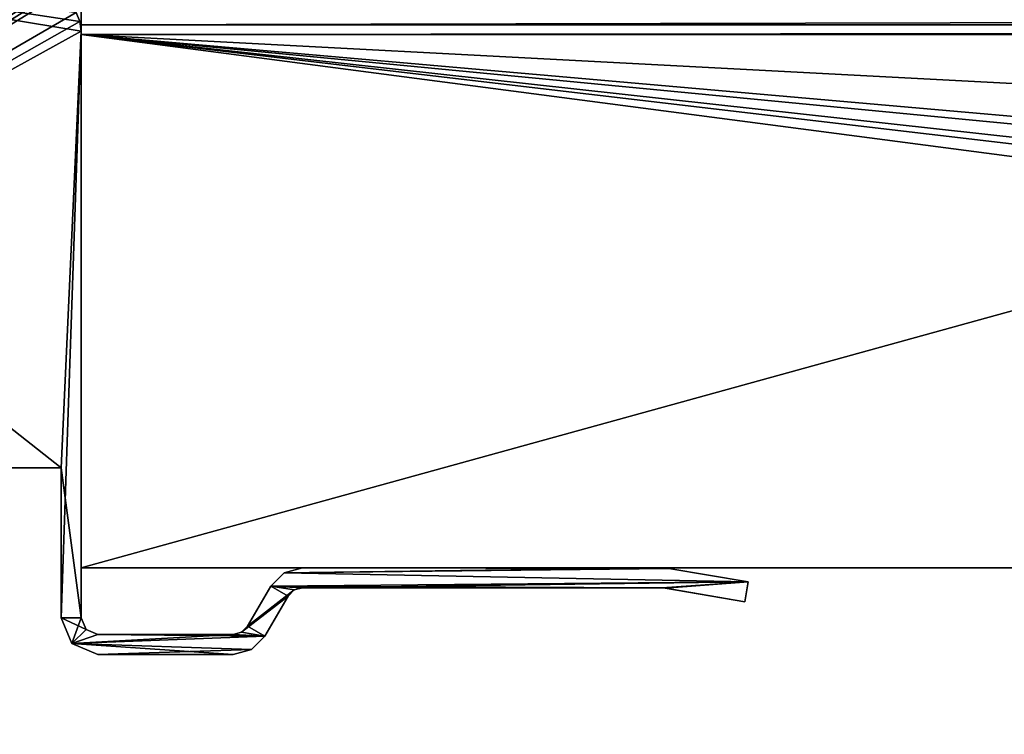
# Model space of a CAD drawing. Header units: millimetres. Extents: x -178 to 178, y -26 to 186.
# Tile 35 of 89: x -154 to -124, y -5 to 16. Entities that reach past the tile are written whole.
import ezdxf

# ---------------------------------------------------------------- set-up
doc = ezdxf.new("R2010")
doc.units = ezdxf.units.MM
doc.header["$LTSCALE"] = 52.148148
for name, color, linetype in [('12', 7, 'CONTINUOUS'), ('13', 7, 'CONTINUOUS'), ('14', 7, 'CONTINUOUS'), ('15', 7, 'CONTINUOUS'), ('208', 7, 'CONTINUOUS'), ('209', 7, 'CONTINUOUS'), ('236', 7, 'CONTINUOUS'), ('248', 7, 'CONTINUOUS'), ('249', 7, 'CONTINUOUS'), ('250', 7, 'CONTINUOUS'), ('251', 7, 'CONTINUOUS'), ('252', 7, 'CONTINUOUS'), ('253', 7, 'CONTINUOUS'), ('254', 7, 'CONTINUOUS'), ('255', 7, 'CONTINUOUS'), ('256', 7, 'CONTINUOUS'), ('257', 7, 'CONTINUOUS'), ('258', 7, 'CONTINUOUS'), ('259', 7, 'CONTINUOUS'), ('260', 7, 'CONTINUOUS'), ('261', 7, 'CONTINUOUS'), ('262', 7, 'CONTINUOUS'), ('263', 7, 'CONTINUOUS'), ('264', 7, 'CONTINUOUS'), ('265', 7, 'CONTINUOUS'), ('266', 7, 'CONTINUOUS'), ('267', 7, 'CONTINUOUS'), ('5', 7, 'CONTINUOUS'), ('7', 7, 'CONTINUOUS')]:
    doc.layers.add(name, color=color, linetype=linetype)

msp = doc.modelspace()

# ---------------------------------------------------------------- linework, layer by layer
at = {"layer": '12', "linetype": 'CONTINUOUS'}
for points in [[(152, 16.29, -430.711), (152, 16.991, -431.006), (-152, 16.29, -430.711), (152, 16.29, -430.711)], [(152, 16.991, -431.006), (-152, 16.991, -431.006), (-152, 16.29, -430.711), (152, 16.991, -431.006)], [(152, 16, -430.007), (152, 16.29, -430.711), (-152, 16, -430.007), (152, 16, -430.007)], [(-152, 16, -430.007), (152, 16.29, -430.711), (-152, 16.29, -430.711), (-152, 16, -430.007)]]:
    msp.add_3dface(points, dxfattribs=at)
at = {"layer": '13', "linetype": 'CONTINUOUS'}
for points in [[(-152, 16), (152, 16), (152, 16, -430.007), (-152, 16)], [(-152, 16), (152, 16, -430.007), (-152, 16, -430.007), (-152, 16)]]:
    msp.add_3dface(points, dxfattribs=at)
at = {"layer": '14', "linetype": 'CONTINUOUS'}
for points in [[(-152, 0, -447), (-152, 16.991, -431.006), (-152, 84, -447), (-152, 0, -447)], [(-152, 16.991, -431.006), (-152, 0, -447), (-152, 16.29, -430.711), (-152, 16.991, -431.006)], [(-152, 0, -447), (-152, 16, -430.007), (-152, 16.29, -430.711), (-152, 0, -447)], [(-152, 0), (-152, 16), (-152, 16, -430.007), (-152, 0)], [(-152, 0, -447), (-152, 0), (-152, 16, -430.007), (-152, 0, -447)]]:
    msp.add_3dface(points, dxfattribs=at)
at = {"layer": '15', "linetype": 'CONTINUOUS'}
for points in [[(152, 0, -447), (-152, 0, -447), (152, 84, -447), (152, 0, -447)], [(152, 84, -447), (-152, 0, -447), (-152, 84, -447), (152, 84, -447)]]:
    msp.add_3dface(points, dxfattribs=at)
at = {"layer": '208', "linetype": 'CONTINUOUS'}
for points in [[(-152.6, 3), (-175.7, 3), (-173.268, 3, -18.051), (-152.6, 3)], [(-175.7, 3, -447), (-152.6, 3, -447), (-167.704, 3, -443.422), (-175.7, 3, -447)], [(-171.5, 3, -17.318), (-152.6, 3), (-173.268, 3, -18.051), (-171.5, 3, -17.318)], [(-152.6, 3), (-171.5, 3, -17.318), (-170.803, 3, -17.318), (-152.6, 3)], [(-170.802, 3, -18.818), (-152.6, 3), (-170.803, 3, -17.318), (-170.802, 3, -18.818)], [(-156.001, 3, -19.775), (-152.6, 3), (-170.802, 3, -18.818), (-156.001, 3, -19.775)], [(-167.704, 3, -443.422), (-152.6, 3, -447), (-157.546, 3, -413.422), (-167.704, 3, -443.422)], [(-152.6, 3, -447), (-154.5, 3, -352.326), (-157.546, 3, -413.422), (-152.6, 3, -447)], [(-154.5, 3, -19.775), (-152.6, 3), (-156.001, 3, -19.775), (-154.5, 3, -19.775)], [(-152.6, 3, -447), (-152.6, 3), (-154.5, 3, -352.326), (-152.6, 3, -447)], [(-154.5, 3, -352.326), (-152.6, 3), (-154.5, 3, -348.818), (-154.5, 3, -352.326)], [(-154.5, 3, -348.818), (-152.6, 3), (-154.5, 3, -339.821), (-154.5, 3, -348.818)], [(-154.5, 3, -339.821), (-152.6, 3), (-154.5, 3, -120.281), (-154.5, 3, -339.821)], [(-154.5, 3, -120.281), (-152.6, 3), (-154.5, 3, -120.011), (-154.5, 3, -120.281)], [(-154.5, 3, -120.011), (-152.6, 3), (-154.5, 3, -118.281), (-154.5, 3, -120.011)], [(-154.5, 3, -118.281), (-152.6, 3), (-154.5, 3, -118.011), (-154.5, 3, -118.281)], [(-154.5, 3, -118.011), (-152.6, 3), (-154.5, 3, -116.002), (-154.5, 3, -118.011)], [(-154.5, 3, -116.002), (-152.6, 3), (-154.5, 3, -115.726), (-154.5, 3, -116.002)], [(-154.5, 3, -115.726), (-152.6, 3), (-154.5, 3, -115.531), (-154.5, 3, -115.726)], [(-154.5, 3, -115.531), (-152.6, 3), (-154.5, 3, -115.229), (-154.5, 3, -115.531)], [(-154.5, 3, -115.229), (-152.6, 3), (-154.5, 3, -114.287), (-154.5, 3, -115.229)], [(-154.5, 3, -114.287), (-152.6, 3), (-154.5, 3, -113.997), (-154.5, 3, -114.287)], [(-154.5, 3, -113.997), (-152.6, 3), (-154.5, 3, -113.796), (-154.5, 3, -113.997)], [(-154.5, 3, -113.796), (-152.6, 3), (-154.5, 3, -113.517), (-154.5, 3, -113.796)], [(-154.5, 3, -113.517), (-152.6, 3), (-154.5, 3, -112.152), (-154.5, 3, -113.517)], [(-154.5, 3, -112.152), (-152.6, 3), (-154.5, 3, -111.875), (-154.5, 3, -112.152)], [(-154.5, 3, -111.875), (-152.6, 3), (-154.5, 3, -111.691), (-154.5, 3, -111.875)], [(-154.5, 3, -111.691), (-152.6, 3), (-154.5, 3, -111.388), (-154.5, 3, -111.691)], [(-154.5, 3, -111.388), (-152.6, 3), (-154.5, 3, -110.435), (-154.5, 3, -111.388)], [(-154.5, 3, -110.435), (-152.6, 3), (-154.5, 3, -110.144), (-154.5, 3, -110.435)], [(-154.5, 3, -110.144), (-152.6, 3), (-154.5, 3, -109.954), (-154.5, 3, -110.144)], [(-154.5, 3, -109.954), (-152.6, 3), (-154.5, 3, -109.675), (-154.5, 3, -109.954)], [(-154.5, 3, -109.675), (-152.6, 3), (-154.5, 3, -107.503), (-154.5, 3, -109.675)], [(-154.5, 3, -107.503), (-152.6, 3), (-154.5, 3, -107.179), (-154.5, 3, -107.503)], [(-154.5, 3, -107.179), (-152.6, 3), (-154.5, 3, -103.319), (-154.5, 3, -107.179)], [(-154.5, 3, -103.319), (-152.6, 3), (-154.5, 3, -103.05), (-154.5, 3, -103.319)], [(-154.5, 3, -103.05), (-152.6, 3), (-154.5, 3, -101.396), (-154.5, 3, -103.05)], [(-154.5, 3, -101.396), (-152.6, 3), (-154.5, 3, -101.127), (-154.5, 3, -101.396)], [(-154.5, 3, -101.127), (-152.6, 3), (-154.5, 3, -99.473), (-154.5, 3, -101.127)], [(-154.5, 3, -99.473), (-152.6, 3), (-154.5, 3, -99.204), (-154.5, 3, -99.473)], [(-154.5, 3, -99.204), (-152.6, 3), (-154.5, 3, -19.818), (-154.5, 3, -99.204)], [(-154.5, 3, -19.818), (-152.6, 3), (-154.5, 3, -19.797), (-154.5, 3, -19.818)], [(-154.5, 3, -19.797), (-152.6, 3), (-154.5, 3, -19.775), (-154.5, 3, -19.797)]]:
    msp.add_3dface(points, dxfattribs=at)
at = {"layer": '209', "linetype": 'CONTINUOUS'}
for points in [[(-175.7, 3), (-152.6, 21.819), (-159.502, 22.5), (-175.7, 3)], [(-152.6, 21.819), (-175.7, 3), (-152.6, 17.538), (-152.6, 21.819)], [(-152.6, 17.538), (-175.7, 3), (-152.582, 17.404), (-152.6, 17.538)], [(-152.582, 17.404), (-175.7, 3), (-152.528, 17.281), (-152.582, 17.404)], [(-152.528, 17.281), (-175.7, 3), (-152.157, 16.662), (-152.528, 17.281)], [(-152.157, 16.662), (-175.7, 3), (-152.04, 16.39), (-152.157, 16.662)], [(-152.04, 16.39), (-175.7, 3), (-152, 16.096), (-152.04, 16.39)], [(-175.7, 3), (-152.6, 3), (-152, 16.096), (-175.7, 3)], [(-152, 16.096), (-152.6, 3), (-152.6, -1.5), (-152, 16.096)], [(-152, -1.5), (-152, 16.096), (-152.6, -1.5), (-152, -1.5)], [(-145.915, -0.15), (-146.318, -0.552), (-132.001, -0.429), (-145.915, -0.15)], [(-145.366, -0.003), (-145.915, -0.15), (-134.587, -0.003), (-145.366, -0.003)], [(-134.587, -0.003), (-145.915, -0.15), (-134.486, -0.007), (-134.587, -0.003)], [(-134.486, -0.007), (-145.915, -0.15), (-134.385, -0.02), (-134.486, -0.007)], [(-134.385, -0.02), (-145.915, -0.15), (-132.001, -0.429), (-134.385, -0.02)], [(-146.318, -0.552), (-147.01, -1.75), (-145.616, -0.669), (-146.318, -0.552)], [(-132.001, -0.429), (-146.318, -0.552), (-145.366, -0.602), (-132.001, -0.429)], [(-145.366, -0.602), (-146.318, -0.552), (-145.616, -0.669), (-145.366, -0.602)], [(-134.578, -0.602), (-132.001, -0.429), (-145.366, -0.602), (-134.578, -0.602)], [(-134.533, -0.606), (-132.001, -0.429), (-134.578, -0.602), (-134.533, -0.606)], [(-134.487, -0.614), (-132.001, -0.429), (-134.533, -0.606), (-134.487, -0.614)], [(-132.103, -1.023), (-132.001, -0.429), (-134.487, -0.614), (-132.103, -1.023)], [(-147.01, -1.75), (-147.193, -1.933), (-145.799, -0.852), (-147.01, -1.75)], [(-145.799, -0.852), (-147.193, -1.933), (-146.491, -2.05), (-145.799, -0.852)], [(-145.616, -0.669), (-147.01, -1.75), (-145.799, -0.852), (-145.616, -0.669)], [(-152.278, -2.278), (-152, -1.5), (-152.6, -1.5), (-152.278, -2.278)], [(-151.854, -1.854), (-152, -1.5), (-152.278, -2.278), (-151.854, -1.854)], [(-151.5, -2), (-151.854, -1.854), (-152.278, -2.278), (-151.5, -2)], [(-147.443, -2), (-151.5, -2), (-152.278, -2.278), (-147.443, -2)], [(-146.491, -2.05), (-147.443, -2), (-152.278, -2.278), (-146.491, -2.05)], [(-146.893, -2.452), (-146.491, -2.05), (-152.278, -2.278), (-146.893, -2.452)], [(-147.193, -1.933), (-147.443, -2), (-146.491, -2.05), (-147.193, -1.933)], [(-151.5, -2.6), (-146.893, -2.452), (-152.278, -2.278), (-151.5, -2.6)], [(-147.443, -2.6), (-146.893, -2.452), (-151.5, -2.6), (-147.443, -2.6)]]:
    msp.add_3dface(points, dxfattribs=at)
at = {"layer": '236', "linetype": 'CONTINUOUS'}
for points in [[(-152.6, 3, -447), (-175.7, 3, -447), (-173.75, 19.695, -447), (-152.6, 3, -447)], [(-152, 16.096, -447), (-152.6, 3, -447), (-173.75, 19.695, -447), (-152, 16.096, -447)], [(-152.04, 16.39, -447), (-152, 16.096, -447), (-173.75, 19.695, -447), (-152.04, 16.39, -447)], [(-152.157, 16.662, -447), (-152.04, 16.39, -447), (-173.75, 19.695, -447), (-152.157, 16.662, -447)], [(-152, -1.5, -447), (-152.6, 3, -447), (-152, 16.096, -447), (-152, -1.5, -447)], [(-152.6, -1.5, -447), (-152.6, 3, -447), (-152, -1.5, -447), (-152.6, -1.5, -447)], [(-145.915, -0.15, -447), (-132.001, -0.429, -447), (-146.318, -0.552, -447), (-145.915, -0.15, -447)], [(-145.366, -0.003, -447), (-134.385, -0.02, -447), (-145.915, -0.15, -447), (-145.366, -0.003, -447)], [(-134.385, -0.02, -447), (-132.001, -0.429, -447), (-145.915, -0.15, -447), (-134.385, -0.02, -447)], [(-134.486, -0.007, -447), (-134.385, -0.02, -447), (-145.366, -0.003, -447), (-134.486, -0.007, -447)], [(-134.587, -0.003, -447), (-134.486, -0.007, -447), (-145.366, -0.003, -447), (-134.587, -0.003, -447)], [(-146.318, -0.552, -447), (-145.799, -0.852, -447), (-147.01, -1.75, -447), (-146.318, -0.552, -447)], [(-132.001, -0.429, -447), (-134.578, -0.602, -447), (-146.318, -0.552, -447), (-132.001, -0.429, -447)], [(-145.616, -0.669, -447), (-145.799, -0.852, -447), (-146.318, -0.552, -447), (-145.616, -0.669, -447)], [(-145.366, -0.602, -447), (-145.616, -0.669, -447), (-146.318, -0.552, -447), (-145.366, -0.602, -447)], [(-134.578, -0.602, -447), (-145.366, -0.602, -447), (-146.318, -0.552, -447), (-134.578, -0.602, -447)], [(-134.533, -0.606, -447), (-134.578, -0.602, -447), (-132.001, -0.429, -447), (-134.533, -0.606, -447)], [(-132.103, -1.023, -447), (-134.533, -0.606, -447), (-132.001, -0.429, -447), (-132.103, -1.023, -447)], [(-145.799, -0.852, -447), (-146.491, -2.05, -447), (-147.01, -1.75, -447), (-145.799, -0.852, -447)], [(-134.487, -0.614, -447), (-134.533, -0.606, -447), (-132.103, -1.023, -447), (-134.487, -0.614, -447)], [(-152.278, -2.278, -447), (-152.6, -1.5, -447), (-151.854, -1.854, -447), (-152.278, -2.278, -447)], [(-151.854, -1.854, -447), (-152.6, -1.5, -447), (-152, -1.5, -447), (-151.854, -1.854, -447)], [(-147.01, -1.75, -447), (-146.491, -2.05, -447), (-147.193, -1.933, -447), (-147.01, -1.75, -447)], [(-151.5, -2, -447), (-152.278, -2.278, -447), (-151.854, -1.854, -447), (-151.5, -2, -447)], [(-146.491, -2.05, -447), (-152.278, -2.278, -447), (-151.5, -2, -447), (-146.491, -2.05, -447)], [(-146.893, -2.452, -447), (-152.278, -2.278, -447), (-146.491, -2.05, -447), (-146.893, -2.452, -447)], [(-147.443, -2, -447), (-146.491, -2.05, -447), (-151.5, -2, -447), (-147.443, -2, -447)], [(-147.193, -1.933, -447), (-146.491, -2.05, -447), (-147.443, -2, -447), (-147.193, -1.933, -447)], [(-151.5, -2.6, -447), (-152.278, -2.278, -447), (-147.443, -2.6, -447), (-151.5, -2.6, -447)], [(-147.443, -2.6, -447), (-152.278, -2.278, -447), (-146.893, -2.452, -447), (-147.443, -2.6, -447)]]:
    msp.add_3dface(points, dxfattribs=at)
at = {"layer": '248', "linetype": 'CONTINUOUS'}
for points in [[(-152.157, 16.662), (-152.04, 16.39), (-152.157, 16.662, -447), (-152.157, 16.662)], [(-152.04, 16.39), (-152.04, 16.39, -447), (-152.157, 16.662, -447), (-152.04, 16.39)], [(-152.04, 16.39), (-152, 16.096), (-152.04, 16.39, -447), (-152.04, 16.39)], [(-152, 16.096), (-152, 16.096, -447), (-152.04, 16.39, -447), (-152, 16.096)]]:
    msp.add_3dface(points, dxfattribs=at)
at = {"layer": '249', "linetype": 'CONTINUOUS'}
for points in [[(-152, 16.096), (-152, -1.5), (-152, -1.5, -447), (-152, 16.096)], [(-152, 16.096), (-152, -1.5, -447), (-152, 16.096, -447), (-152, 16.096)]]:
    msp.add_3dface(points, dxfattribs=at)
at = {"layer": '250', "linetype": 'CONTINUOUS'}
for points in [[(-152, -1.5), (-151.854, -1.854), (-152, -1.5, -447), (-152, -1.5)], [(-151.854, -1.854), (-151.854, -1.854, -447), (-152, -1.5, -447), (-151.854, -1.854)], [(-151.854, -1.854), (-151.5, -2), (-151.854, -1.854, -447), (-151.854, -1.854)], [(-151.5, -2), (-151.5, -2, -447), (-151.854, -1.854, -447), (-151.5, -2)]]:
    msp.add_3dface(points, dxfattribs=at)
at = {"layer": '251', "linetype": 'CONTINUOUS'}
for points in [[(-151.5, -2), (-147.443, -2), (-147.443, -2, -447), (-151.5, -2)], [(-151.5, -2), (-147.443, -2, -447), (-151.5, -2, -447), (-151.5, -2)]]:
    msp.add_3dface(points, dxfattribs=at)
at = {"layer": '252', "linetype": 'CONTINUOUS'}
for points in [[(-147.193, -1.933), (-147.01, -1.75), (-147.193, -1.933, -447), (-147.193, -1.933)], [(-147.01, -1.75), (-147.01, -1.75, -447), (-147.193, -1.933, -447), (-147.01, -1.75)], [(-147.443, -2), (-147.193, -1.933), (-147.443, -2, -447), (-147.443, -2)], [(-147.193, -1.933), (-147.193, -1.933, -447), (-147.443, -2, -447), (-147.193, -1.933)]]:
    msp.add_3dface(points, dxfattribs=at)
at = {"layer": '253', "linetype": 'CONTINUOUS'}
for points in [[(-147.01, -1.75), (-146.318, -0.552), (-146.318, -0.552, -447), (-147.01, -1.75)], [(-147.01, -1.75), (-146.318, -0.552, -447), (-147.01, -1.75, -447), (-147.01, -1.75)]]:
    msp.add_3dface(points, dxfattribs=at)
at = {"layer": '254', "linetype": 'CONTINUOUS'}
for points in [[(-146.318, -0.552), (-145.915, -0.15), (-146.318, -0.552, -447), (-146.318, -0.552)], [(-145.915, -0.15), (-145.915, -0.15, -447), (-146.318, -0.552, -447), (-145.915, -0.15)], [(-145.915, -0.15), (-145.366, -0.003), (-145.915, -0.15, -447), (-145.915, -0.15)], [(-145.366, -0.003), (-145.366, -0.003, -447), (-145.915, -0.15, -447), (-145.366, -0.003)]]:
    msp.add_3dface(points, dxfattribs=at)
at = {"layer": '255', "linetype": 'CONTINUOUS'}
for points in [[(-145.366, -0.003), (-134.587, -0.003), (-134.587, -0.003, -447), (-145.366, -0.003)], [(-145.366, -0.003), (-134.587, -0.003, -447), (-145.366, -0.003, -447), (-145.366, -0.003)]]:
    msp.add_3dface(points, dxfattribs=at)
at = {"layer": '256', "linetype": 'CONTINUOUS'}
for points in [[(-134.587, -0.003), (-134.486, -0.007), (-134.587, -0.003, -447), (-134.587, -0.003)], [(-134.486, -0.007), (-134.486, -0.007, -447), (-134.587, -0.003, -447), (-134.486, -0.007)], [(-134.486, -0.007), (-134.385, -0.02), (-134.486, -0.007, -447), (-134.486, -0.007)], [(-134.385, -0.02), (-134.385, -0.02, -447), (-134.486, -0.007, -447), (-134.385, -0.02)]]:
    msp.add_3dface(points, dxfattribs=at)
at = {"layer": '257', "linetype": 'CONTINUOUS'}
for points in [[(-134.385, -0.02), (-132.001, -0.429), (-132.001, -0.429, -447), (-134.385, -0.02)], [(-134.385, -0.02), (-132.001, -0.429, -447), (-134.385, -0.02, -447), (-134.385, -0.02)]]:
    msp.add_3dface(points, dxfattribs=at)
at = {"layer": '258', "linetype": 'CONTINUOUS'}
for points in [[(-132.001, -0.429), (-132.103, -1.023), (-132.103, -1.023, -447), (-132.001, -0.429)], [(-132.001, -0.429), (-132.103, -1.023, -447), (-132.001, -0.429, -447), (-132.001, -0.429)]]:
    msp.add_3dface(points, dxfattribs=at)
at = {"layer": '259', "linetype": 'CONTINUOUS'}
for points in [[(-132.103, -1.023), (-134.487, -0.614), (-134.487, -0.614, -447), (-132.103, -1.023)], [(-132.103, -1.023), (-134.487, -0.614, -447), (-132.103, -1.023, -447), (-132.103, -1.023)]]:
    msp.add_3dface(points, dxfattribs=at)
at = {"layer": '260', "linetype": 'CONTINUOUS'}
for points in [[(-134.533, -0.606), (-134.578, -0.602), (-134.533, -0.606, -447), (-134.533, -0.606)], [(-134.578, -0.602), (-134.578, -0.602, -447), (-134.533, -0.606, -447), (-134.578, -0.602)], [(-134.487, -0.614), (-134.533, -0.606), (-134.487, -0.614, -447), (-134.487, -0.614)], [(-134.533, -0.606), (-134.533, -0.606, -447), (-134.487, -0.614, -447), (-134.533, -0.606)]]:
    msp.add_3dface(points, dxfattribs=at)
at = {"layer": '261', "linetype": 'CONTINUOUS'}
for points in [[(-134.578, -0.602), (-145.366, -0.602), (-145.366, -0.602, -447), (-134.578, -0.602)], [(-134.578, -0.602), (-145.366, -0.602, -447), (-134.578, -0.602, -447), (-134.578, -0.602)]]:
    msp.add_3dface(points, dxfattribs=at)
at = {"layer": '262', "linetype": 'CONTINUOUS'}
for points in [[(-145.616, -0.669), (-145.799, -0.852), (-145.616, -0.669, -447), (-145.616, -0.669)], [(-145.799, -0.852), (-145.799, -0.852, -447), (-145.616, -0.669, -447), (-145.799, -0.852)], [(-145.366, -0.602), (-145.616, -0.669), (-145.366, -0.602, -447), (-145.366, -0.602)], [(-145.616, -0.669), (-145.616, -0.669, -447), (-145.366, -0.602, -447), (-145.616, -0.669)]]:
    msp.add_3dface(points, dxfattribs=at)
at = {"layer": '263', "linetype": 'CONTINUOUS'}
for points in [[(-145.799, -0.852), (-146.491, -2.05), (-146.491, -2.05, -447), (-145.799, -0.852)], [(-145.799, -0.852), (-146.491, -2.05, -447), (-145.799, -0.852, -447), (-145.799, -0.852)]]:
    msp.add_3dface(points, dxfattribs=at)
at = {"layer": '264', "linetype": 'CONTINUOUS'}
for points in [[(-146.491, -2.05), (-146.893, -2.452), (-146.491, -2.05, -447), (-146.491, -2.05)], [(-146.893, -2.452), (-146.893, -2.452, -447), (-146.491, -2.05, -447), (-146.893, -2.452)], [(-146.893, -2.452), (-147.443, -2.6), (-146.893, -2.452, -447), (-146.893, -2.452)], [(-147.443, -2.6), (-147.443, -2.6, -447), (-146.893, -2.452, -447), (-147.443, -2.6)]]:
    msp.add_3dface(points, dxfattribs=at)
at = {"layer": '265', "linetype": 'CONTINUOUS'}
for points in [[(-147.443, -2.6), (-151.5, -2.6), (-151.5, -2.6, -447), (-147.443, -2.6)], [(-147.443, -2.6), (-151.5, -2.6, -447), (-147.443, -2.6, -447), (-147.443, -2.6)]]:
    msp.add_3dface(points, dxfattribs=at)
at = {"layer": '266', "linetype": 'CONTINUOUS'}
for points in [[(-152.278, -2.278), (-152.6, -1.5), (-152.278, -2.278, -447), (-152.278, -2.278)], [(-152.6, -1.5), (-152.6, -1.5, -447), (-152.278, -2.278, -447), (-152.6, -1.5)], [(-151.5, -2.6), (-152.278, -2.278), (-151.5, -2.6, -447), (-151.5, -2.6)], [(-152.278, -2.278), (-152.278, -2.278, -447), (-151.5, -2.6, -447), (-152.278, -2.278)]]:
    msp.add_3dface(points, dxfattribs=at)
at = {"layer": '267', "linetype": 'CONTINUOUS'}
for points in [[(-152.6, 3), (-152.6, 3, -447), (-152.6, -1.5), (-152.6, 3)], [(-152.6, -1.5), (-152.6, 3, -447), (-152.6, -1.5, -447), (-152.6, -1.5)]]:
    msp.add_3dface(points, dxfattribs=at)
at = {"layer": '5', "linetype": 'CONTINUOUS'}
for points in [[(26.5, -5), (28.975, -3.975), (-152, 16), (26.5, -5)], [(-30, 0), (26.5, -5), (-152, 16), (-30, 0)], [(28.975, -3.975), (30, -1.5), (-152, 16), (28.975, -3.975)], [(-152, 16), (30, -1.5), (30, 0), (-152, 16)], [(-152, 0), (-30, 0), (-152, 16), (-152, 0)], [(152, 16), (-152, 16), (152, 0), (152, 16)], [(152, 0), (-152, 16), (30, 0), (152, 0)]]:
    msp.add_3dface(points, dxfattribs=at)
at = {"layer": '7', "linetype": 'CONTINUOUS'}
for points in [[(30, 0, -2.8), (-30, 0, -2.8), (-152, 0, -447), (30, 0, -2.8)], [(152, 0), (30, 0, -2.8), (-152, 0, -447), (152, 0)], [(-30, 0, -2.8), (-30, 0), (-152, 0, -447), (-30, 0, -2.8)], [(-30, 0), (-152, 0), (-152, 0, -447), (-30, 0)], [(152, 0, -447), (152, 0), (-152, 0, -447), (152, 0, -447)]]:
    msp.add_3dface(points, dxfattribs=at)

doc.saveas('drawing.dxf')
